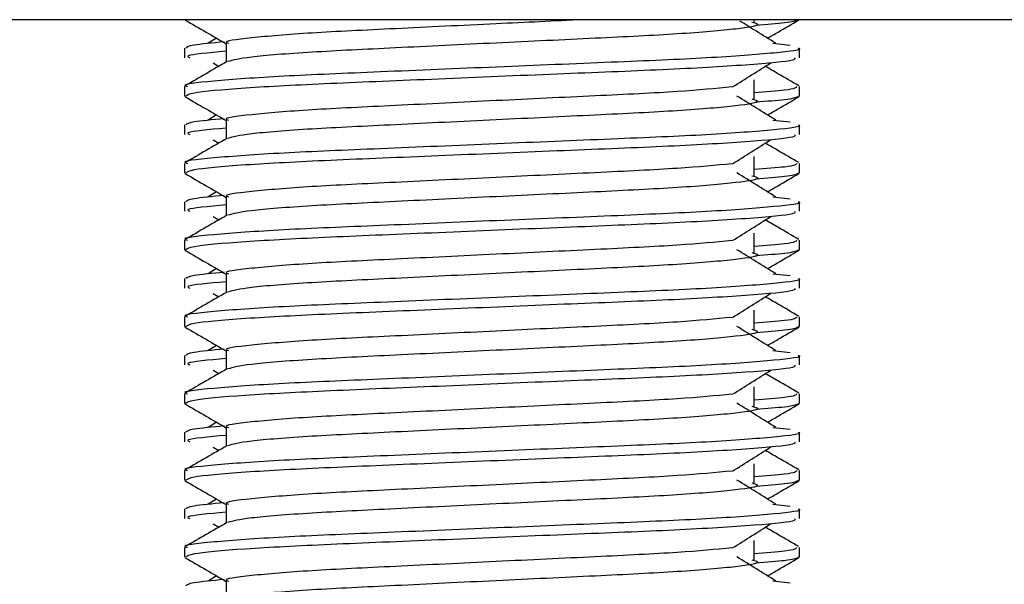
# Model space of a CAD drawing. Header units: millimetres. Extents: x 0 to 420, y 0 to 297.
# Tile 29 of 72: x 139.318 to 140.74, y 197.087 to 197.903. Entities that reach past the tile are written whole.
import ezdxf

# ---------------------------------------------------------------- set-up
doc = ezdxf.new("R2010")
doc.units = ezdxf.units.MM

msp = doc.modelspace()

# ---------------------------------------------------------------- linework, layer by layer
at = {"color": 7, "linetype": 'Continuous', "lineweight": 25}
for p, q in [((142.35898, 197.90338), (137.64102, 197.90338)), ((140.37834, 197.89992), (140.37834, 197.90338)), ((139.60216, 197.8767), (139.59017, 197.86927)), ((139.55596, 197.86234), (139.55596, 197.84846)), ((139.61604, 197.86924), (139.61604, 197.84212)), ((140.40536, 197.8693), (140.43039, 197.8666)), ((140.44404, 197.84846), (140.44404, 197.86234)), ((139.59748, 197.84088), (139.60534, 197.83593)), ((140.37834, 197.7889), (140.37834, 197.81666)), ((139.55596, 197.80679), (139.55596, 197.79296)), ((140.44404, 197.79296), (140.44404, 197.80679)), ((139.55622, 197.79237), (139.55847, 197.79187)), ((140.44211, 197.79296), (140.44378, 197.79237)), ((139.60216, 197.76569), (139.59017, 197.75826)), ((139.55596, 197.75133), (139.55596, 197.73745)), ((139.61604, 197.75822), (139.61604, 197.73111)), ((140.40536, 197.75829), (140.43039, 197.75559)), ((140.44404, 197.73745), (140.44404, 197.75133)), ((139.59748, 197.72987), (139.60534, 197.72492)), ((140.37834, 197.67789), (140.37834, 197.70565)), ((139.55596, 197.69578), (139.55596, 197.68195)), ((140.44404, 197.68195), (140.44404, 197.69578)), ((139.55622, 197.68136), (139.55847, 197.68086)), ((140.44211, 197.68195), (140.44378, 197.68136)), ((139.60216, 197.65468), (139.59017, 197.64725)), ((139.61604, 197.64721), (139.61604, 197.6201)), ((140.40536, 197.64727), (140.43039, 197.64458)), ((139.55596, 197.64032), (139.55596, 197.62644)), ((140.44404, 197.62644), (140.44404, 197.64032)), ((139.59748, 197.61886), (139.60534, 197.61391)), ((140.37834, 197.56688), (140.37834, 197.59464)), ((139.55596, 197.58477), (139.55596, 197.57094)), ((140.44404, 197.57094), (140.44404, 197.58477)), ((139.55622, 197.57035), (139.55847, 197.56985)), ((140.44211, 197.57094), (140.44378, 197.57035)), ((139.60216, 197.54366), (139.59017, 197.53624)), ((139.61604, 197.5362), (139.61604, 197.50909)), ((140.40536, 197.53626), (140.43039, 197.53357)), ((139.55596, 197.52931), (139.55596, 197.51543)), ((140.44404, 197.51543), (140.44404, 197.52931)), ((139.59748, 197.50785), (139.60534, 197.50289)), ((140.37834, 197.45587), (140.37834, 197.48362)), ((139.55596, 197.47376), (139.55596, 197.45993)), ((140.44404, 197.45993), (140.44404, 197.47376)), ((139.55622, 197.45934), (139.55847, 197.45884)), ((140.44211, 197.45993), (140.44378, 197.45934)), ((139.60216, 197.43265), (139.59017, 197.42523)), ((139.55596, 197.4183), (139.55596, 197.40442)), ((139.61604, 197.42519), (139.61604, 197.39808)), ((140.40536, 197.42525), (140.43039, 197.42256)), ((140.44404, 197.40442), (140.44404, 197.4183)), ((139.59748, 197.39684), (139.60534, 197.39188)), ((139.55596, 197.36275), (139.55596, 197.34892)), ((140.37834, 197.34486), (140.37834, 197.37261)), ((140.44404, 197.34892), (140.44404, 197.36275)), ((139.55622, 197.34833), (139.55847, 197.34783)), ((140.44211, 197.34892), (140.44378, 197.34833)), ((139.60216, 197.32164), (139.59017, 197.31422)), ((139.55596, 197.30729), (139.55596, 197.29341)), ((139.61604, 197.31418), (139.61604, 197.28707)), ((140.40536, 197.31424), (140.43039, 197.31155)), ((140.44404, 197.29341), (140.44404, 197.30729)), ((139.59748, 197.28583), (139.60534, 197.28087)), ((140.37834, 197.23385), (140.37834, 197.2616)), ((139.55596, 197.25174), (139.55596, 197.23791)), ((140.44404, 197.23791), (140.44404, 197.25174)), ((139.55622, 197.23732), (139.55847, 197.23682)), ((140.44211, 197.23791), (140.44378, 197.23732)), ((139.60216, 197.21063), (139.59017, 197.20321)), ((139.55596, 197.19628), (139.55596, 197.1824)), ((139.61604, 197.20317), (139.61604, 197.17606)), ((140.40536, 197.20323), (140.43039, 197.20053)), ((140.44404, 197.1824), (140.44404, 197.19628)), ((139.59748, 197.17482), (139.60534, 197.16986)), ((140.37834, 197.12284), (140.37834, 197.15059)), ((139.55596, 197.14073), (139.55596, 197.1269)), ((140.44404, 197.1269), (140.44404, 197.14073)), ((139.55622, 197.12631), (139.55847, 197.12581)), ((140.44211, 197.1269), (140.44378, 197.12631)), ((139.60216, 197.09962), (139.59017, 197.09219)), ((139.61604, 197.09216), (139.61604, 197.06505)), ((140.40536, 197.09222), (140.43039, 197.08952))]:
    msp.add_line(p, q, dxfattribs=at)
for points, knots in [([(139.55685, 197.90291), (139.56689, 197.89711), (139.58662, 197.88569), (139.60635, 197.87427), (139.61604, 197.86866)], [0, 0, 0, 0, 0.50886722, 1, 1, 1, 1]), ([(140.13166, 197.90338), (140.09001, 197.9014), (140.00061, 197.89714), (139.85909, 197.89022), (139.732, 197.88421), (139.64769, 197.87705), (139.61006, 197.87205), (139.61848, 197.86956), (139.61962, 197.86922)], [0, 0, 0, 0, 0.17516408, 0.37595399, 0.56906937, 0.7698149, 0.96880067, 1, 1, 1, 1]), ([(140.40983, 197.86927), (140.40047, 197.87506), (140.38319, 197.88577), (140.36594, 197.89648), (140.35803, 197.90139)], [0, 0, 0, 0, 0.5412766, 1, 1, 1, 1]), ([(140.44153, 197.90288), (140.4384, 197.90149), (140.43285, 197.89902), (140.39667, 197.89626), (140.38088, 197.89506)], [0, 0, 0, 0, 0.5635985, 1, 1, 1, 1]), ([(140.39784, 197.8767), (140.4029, 197.87963), (140.418, 197.88837), (140.43311, 197.89711), (140.44315, 197.90291)], [0, 0, 0, 0, 0.3351873, 1, 1, 1, 1]), ([(140.3753, 197.89997), (140.3794, 197.89879), (140.39096, 197.89547), (140.35896, 197.88997), (140.27563, 197.88264), (140.15109, 197.87651), (140.00558, 197.86964), (139.85894, 197.86247), (139.73348, 197.85647), (139.64288, 197.84935), (139.62623, 197.84491), (139.61811, 197.84275)], [0, 0, 0, 0, 0.0638066, 0.1803218, 0.300081, 0.415215, 0.5333173, 0.6525337, 0.7671935, 0.8863835, 1, 1, 1, 1]), ([(140.44214, 197.86234), (140.44275, 197.86215), (140.44995, 197.8598), (140.41319, 197.85528), (140.31926, 197.84795), (140.17464, 197.84182), (140.00635, 197.83495), (139.83734, 197.82778), (139.68998, 197.82177), (139.59259, 197.81461), (139.54905, 197.80961), (139.55875, 197.80713), (139.56004, 197.80679)], [0, 0, 0, 0, 0.0110241, 0.1311888, 0.2546953, 0.3734373, 0.495237, 0.6181845, 0.7364377, 0.859358, 0.981202, 1, 1, 1, 1]), ([(139.61335, 197.87131), (139.59609, 197.86971), (139.56212, 197.86657), (139.55926, 197.86374), (139.55786, 197.86234)], [0, 0, 0, 0, 0.5078952, 1, 1, 1, 1]), ([(140.43662, 197.84846), (140.43751, 197.84727), (140.43998, 197.84396), (140.37359, 197.8378), (140.25318, 197.8309), (140.09397, 197.82478), (139.92247, 197.81746), (139.76122, 197.81096), (139.6353, 197.80451), (139.56507, 197.79796), (139.55992, 197.79438), (139.55789, 197.79296)], [0, 0, 0, 0, 0.0687542, 0.1915913, 0.313424, 0.4320526, 0.5554842, 0.6757146, 0.7957061, 0.9191739, 1, 1, 1, 1]), ([(139.61604, 197.85768), (139.59085, 197.85542), (139.55487, 197.85218), (139.56142, 197.84932), (139.56338, 197.84846)], [0, 0, 0, 0, 0.7002075, 1, 1, 1, 1]), ([(139.61718, 197.84278), (139.60714, 197.83697), (139.58707, 197.82535), (139.56699, 197.81373), (139.55695, 197.80792)], [0, 0, 0, 0, 0.49993496, 1, 1, 1, 1]), ([(140.3474, 197.80612), (140.35658, 197.81191), (140.37493, 197.8235), (140.39332, 197.83509), (140.40252, 197.84088)], [0, 0, 0, 0, 0.4999896, 1, 1, 1, 1]), ([(140.44305, 197.80792), (140.43301, 197.81373), (140.41688, 197.82306), (140.40075, 197.8324), (140.39466, 197.83593)], [0, 0, 0, 0, 0.622406, 1, 1, 1, 1]), ([(140.34627, 197.80616), (140.32279, 197.80389), (140.27513, 197.79928), (140.15048, 197.79325), (140.00564, 197.78638), (139.85932, 197.77921), (139.73194, 197.7732), (139.6477, 197.76604), (139.61006, 197.76104), (139.61848, 197.75855), (139.61962, 197.75821)], [0, 0, 0, 0, 0.1340309, 0.2719374, 0.4133992, 0.5561955, 0.6935339, 0.8362986, 0.9778119, 1, 1, 1, 1]), ([(140.43996, 197.80679), (140.43912, 197.80507), (140.43774, 197.80221), (140.39518, 197.79898), (140.37834, 197.79771)], [0, 0, 0, 0, 0.6042483, 1, 1, 1, 1]), ([(139.55685, 197.7919), (139.56689, 197.7861), (139.58662, 197.77468), (139.60635, 197.76326), (139.61604, 197.75765)], [0, 0, 0, 0, 0.5088672, 1, 1, 1, 1]), ([(140.3753, 197.78896), (140.3794, 197.78778), (140.39096, 197.78446), (140.35896, 197.77896), (140.27563, 197.77163), (140.15109, 197.7655), (140.00558, 197.75863), (139.85894, 197.75146), (139.73348, 197.74546), (139.64288, 197.73834), (139.62623, 197.7339), (139.61811, 197.73174)], [0, 0, 0, 0, 0.0638066, 0.1803218, 0.300081, 0.415215, 0.5333173, 0.6525337, 0.7671935, 0.8863835, 1, 1, 1, 1]), ([(140.40983, 197.75826), (140.40047, 197.76405), (140.38176, 197.77564), (140.36309, 197.78723), (140.35376, 197.79303)], [0, 0, 0, 0, 0.5000108, 1, 1, 1, 1]), ([(140.44153, 197.79187), (140.4384, 197.79048), (140.43285, 197.78801), (140.39667, 197.78525), (140.38088, 197.78405)], [0, 0, 0, 0, 0.5635985, 1, 1, 1, 1]), ([(140.39784, 197.76569), (140.4029, 197.76862), (140.418, 197.77736), (140.43311, 197.7861), (140.44315, 197.7919)], [0, 0, 0, 0, 0.3351873, 1, 1, 1, 1]), ([(139.61335, 197.7603), (139.59609, 197.7587), (139.56212, 197.75556), (139.55926, 197.75273), (139.55786, 197.75133)], [0, 0, 0, 0, 0.5078952, 1, 1, 1, 1]), ([(140.44214, 197.75133), (140.44275, 197.75113), (140.44995, 197.74879), (140.41319, 197.74427), (140.31926, 197.73694), (140.17464, 197.73081), (140.00635, 197.72394), (139.83734, 197.71677), (139.68998, 197.71075), (139.59259, 197.7036), (139.54905, 197.6986), (139.55875, 197.69611), (139.56004, 197.69578)], [0, 0, 0, 0, 0.0110241, 0.1311888, 0.2546953, 0.3734373, 0.495237, 0.6181845, 0.7364377, 0.859358, 0.981202, 1, 1, 1, 1]), ([(139.61604, 197.74667), (139.59085, 197.74441), (139.55487, 197.74117), (139.56142, 197.73831), (139.56338, 197.73745)], [0, 0, 0, 0, 0.7002075, 1, 1, 1, 1]), ([(139.61718, 197.73177), (139.60714, 197.72596), (139.58707, 197.71434), (139.56699, 197.70272), (139.55695, 197.69691)], [0, 0, 0, 0, 0.499935, 1, 1, 1, 1]), ([(140.43662, 197.73745), (140.43751, 197.73626), (140.43998, 197.73295), (140.37359, 197.72678), (140.25318, 197.71989), (140.09397, 197.71377), (139.92247, 197.70645), (139.76122, 197.69995), (139.6353, 197.6935), (139.56507, 197.68695), (139.55992, 197.68337), (139.55789, 197.68195)], [0, 0, 0, 0, 0.0687542, 0.1915913, 0.313424, 0.4320526, 0.5554842, 0.6757146, 0.7957061, 0.9191739, 1, 1, 1, 1]), ([(140.3474, 197.69511), (140.35658, 197.7009), (140.37493, 197.71249), (140.39332, 197.72408), (140.40252, 197.72987)], [0, 0, 0, 0, 0.4999896, 1, 1, 1, 1]), ([(140.44305, 197.69691), (140.43301, 197.70272), (140.41688, 197.71205), (140.40075, 197.72139), (140.39466, 197.72492)], [0, 0, 0, 0, 0.62240598, 1, 1, 1, 1]), ([(140.34627, 197.69515), (140.32279, 197.69288), (140.27513, 197.68827), (140.15048, 197.68224), (140.00564, 197.67537), (139.85932, 197.6682), (139.73194, 197.66219), (139.6477, 197.65503), (139.61006, 197.65003), (139.61848, 197.64754), (139.61962, 197.6472)], [0, 0, 0, 0, 0.1340309, 0.2719374, 0.4133992, 0.5561955, 0.6935339, 0.8362986, 0.9778119, 1, 1, 1, 1]), ([(140.43996, 197.69578), (140.43912, 197.69406), (140.43774, 197.6912), (140.39518, 197.68797), (140.37834, 197.6867)], [0, 0, 0, 0, 0.6042483, 1, 1, 1, 1]), ([(139.55685, 197.68089), (139.56689, 197.67508), (139.58662, 197.66367), (139.60635, 197.65225), (139.61604, 197.64664)], [0, 0, 0, 0, 0.5088672, 1, 1, 1, 1]), ([(140.3753, 197.67795), (140.3794, 197.67677), (140.39096, 197.67345), (140.35896, 197.66795), (140.27563, 197.66062), (140.15109, 197.65449), (140.00558, 197.64762), (139.85894, 197.64045), (139.73348, 197.63444), (139.64288, 197.62733), (139.62623, 197.62289), (139.61811, 197.62072)], [0, 0, 0, 0, 0.0638066, 0.1803218, 0.300081, 0.415215, 0.5333173, 0.6525337, 0.7671935, 0.8863835, 1, 1, 1, 1]), ([(140.40983, 197.64725), (140.40047, 197.65304), (140.38176, 197.66463), (140.36309, 197.67622), (140.35376, 197.68202)], [0, 0, 0, 0, 0.50001084, 1, 1, 1, 1]), ([(140.44153, 197.68086), (140.4384, 197.67947), (140.43285, 197.677), (140.39667, 197.67424), (140.38088, 197.67304)], [0, 0, 0, 0, 0.5635985, 1, 1, 1, 1]), ([(140.39784, 197.65468), (140.4029, 197.65761), (140.418, 197.66635), (140.43311, 197.67508), (140.44315, 197.68089)], [0, 0, 0, 0, 0.33518732, 1, 1, 1, 1]), ([(139.61335, 197.64929), (139.59609, 197.64769), (139.56212, 197.64455), (139.55926, 197.64171), (139.55786, 197.64032)], [0, 0, 0, 0, 0.5078952, 1, 1, 1, 1]), ([(140.44214, 197.64032), (140.44275, 197.64012), (140.44995, 197.63778), (140.41319, 197.63326), (140.31926, 197.62593), (140.17464, 197.6198), (140.00635, 197.61293), (139.83734, 197.60576), (139.68998, 197.59974), (139.59259, 197.59259), (139.54905, 197.58759), (139.55875, 197.5851), (139.56004, 197.58477)], [0, 0, 0, 0, 0.0110241, 0.1311888, 0.2546953, 0.3734373, 0.495237, 0.6181845, 0.7364377, 0.859358, 0.981202, 1, 1, 1, 1]), ([(139.61604, 197.63566), (139.59085, 197.6334), (139.55487, 197.63016), (139.56142, 197.6273), (139.56338, 197.62644)], [0, 0, 0, 0, 0.7002075, 1, 1, 1, 1]), ([(139.61718, 197.62076), (139.60714, 197.61495), (139.58707, 197.60332), (139.56699, 197.59171), (139.55695, 197.5859)], [0, 0, 0, 0, 0.499935, 1, 1, 1, 1]), ([(140.43662, 197.62644), (140.43751, 197.62525), (140.43998, 197.62194), (140.37359, 197.61577), (140.25318, 197.60887), (140.09397, 197.60276), (139.92247, 197.59544), (139.76122, 197.58894), (139.6353, 197.58249), (139.56507, 197.57594), (139.55992, 197.57236), (139.55789, 197.57094)], [0, 0, 0, 0, 0.0687542, 0.1915913, 0.313424, 0.4320526, 0.5554842, 0.6757146, 0.7957061, 0.9191739, 1, 1, 1, 1]), ([(140.3474, 197.5841), (140.35658, 197.58989), (140.37493, 197.60148), (140.39332, 197.61307), (140.40252, 197.61886)], [0, 0, 0, 0, 0.4999896, 1, 1, 1, 1]), ([(140.44305, 197.5859), (140.43301, 197.59171), (140.41688, 197.60104), (140.40075, 197.61038), (140.39466, 197.61391)], [0, 0, 0, 0, 0.622406, 1, 1, 1, 1]), ([(140.34627, 197.58414), (140.32279, 197.58187), (140.27513, 197.57726), (140.15048, 197.57122), (140.00564, 197.56436), (139.85932, 197.55719), (139.73194, 197.55118), (139.6477, 197.54402), (139.61006, 197.53902), (139.61848, 197.53653), (139.61962, 197.53619)], [0, 0, 0, 0, 0.1340309, 0.2719374, 0.4133992, 0.5561955, 0.6935339, 0.8362986, 0.9778119, 1, 1, 1, 1]), ([(140.43996, 197.58477), (140.43912, 197.58305), (140.43774, 197.58019), (140.39518, 197.57696), (140.37834, 197.57568)], [0, 0, 0, 0, 0.6042483, 1, 1, 1, 1]), ([(139.55685, 197.56988), (139.56689, 197.56407), (139.58662, 197.55266), (139.60635, 197.54124), (139.61604, 197.53563)], [0, 0, 0, 0, 0.5088672, 1, 1, 1, 1]), ([(140.3753, 197.56694), (140.3794, 197.56576), (140.39096, 197.56243), (140.35896, 197.55694), (140.27563, 197.54961), (140.15109, 197.54348), (140.00558, 197.53661), (139.85894, 197.52944), (139.73348, 197.52343), (139.64288, 197.51632), (139.62623, 197.51188), (139.61811, 197.50971)], [0, 0, 0, 0, 0.0638066, 0.1803218, 0.300081, 0.415215, 0.5333173, 0.6525337, 0.7671935, 0.8863835, 1, 1, 1, 1]), ([(140.40983, 197.53624), (140.40047, 197.54203), (140.38176, 197.55362), (140.36309, 197.56521), (140.35376, 197.571)], [0, 0, 0, 0, 0.5000108, 1, 1, 1, 1]), ([(140.44153, 197.56985), (140.4384, 197.56846), (140.43285, 197.56599), (140.39667, 197.56323), (140.38088, 197.56203)], [0, 0, 0, 0, 0.5635985, 1, 1, 1, 1]), ([(140.39784, 197.54366), (140.4029, 197.54659), (140.418, 197.55534), (140.43311, 197.56407), (140.44315, 197.56988)], [0, 0, 0, 0, 0.3351873, 1, 1, 1, 1]), ([(139.61335, 197.53828), (139.59609, 197.53668), (139.56212, 197.53354), (139.55926, 197.5307), (139.55786, 197.52931)], [0, 0, 0, 0, 0.5078952, 1, 1, 1, 1]), ([(140.44214, 197.52931), (140.44275, 197.52911), (140.44995, 197.52677), (140.41319, 197.52225), (140.31926, 197.51492), (140.17464, 197.50879), (140.00635, 197.50192), (139.83734, 197.49475), (139.68998, 197.48873), (139.59259, 197.48158), (139.54905, 197.47658), (139.55875, 197.47409), (139.56004, 197.47376)], [0, 0, 0, 0, 0.0110241, 0.1311888, 0.2546953, 0.3734373, 0.495237, 0.6181845, 0.7364377, 0.859358, 0.981202, 1, 1, 1, 1]), ([(139.61604, 197.52465), (139.59085, 197.52238), (139.55487, 197.51915), (139.56142, 197.51629), (139.56338, 197.51543)], [0, 0, 0, 0, 0.7002075, 1, 1, 1, 1]), ([(139.61718, 197.50975), (139.60714, 197.50394), (139.58707, 197.49231), (139.56699, 197.48069), (139.55695, 197.47488)], [0, 0, 0, 0, 0.499935, 1, 1, 1, 1]), ([(140.43662, 197.51543), (140.43751, 197.51424), (140.43998, 197.51093), (140.37359, 197.50476), (140.25318, 197.49786), (140.09397, 197.49175), (139.92247, 197.48443), (139.76122, 197.47793), (139.6353, 197.47148), (139.56507, 197.46493), (139.55992, 197.46135), (139.55789, 197.45993)], [0, 0, 0, 0, 0.06875415, 0.19159131, 0.31342403, 0.43205259, 0.55548424, 0.67571462, 0.79570609, 0.91917386, 1, 1, 1, 1]), ([(140.3474, 197.47309), (140.35658, 197.47888), (140.37493, 197.49047), (140.39332, 197.50206), (140.40252, 197.50785)], [0, 0, 0, 0, 0.4999896, 1, 1, 1, 1]), ([(140.44305, 197.47488), (140.43301, 197.48069), (140.41688, 197.49003), (140.40075, 197.49937), (140.39466, 197.50289)], [0, 0, 0, 0, 0.622406, 1, 1, 1, 1]), ([(140.34627, 197.47313), (140.32279, 197.47086), (140.27513, 197.46625), (140.15048, 197.46021), (140.00564, 197.45335), (139.85932, 197.44618), (139.73194, 197.44017), (139.6477, 197.43301), (139.61006, 197.42801), (139.61848, 197.42552), (139.61962, 197.42518)], [0, 0, 0, 0, 0.1340309, 0.2719374, 0.4133992, 0.5561955, 0.6935339, 0.8362986, 0.9778119, 1, 1, 1, 1]), ([(140.40983, 197.42523), (140.40047, 197.43102), (140.38176, 197.44261), (140.36309, 197.4542), (140.35376, 197.45999)], [0, 0, 0, 0, 0.5000108, 1, 1, 1, 1]), ([(140.43996, 197.47376), (140.43912, 197.47204), (140.43774, 197.46918), (140.39518, 197.46595), (140.37834, 197.46467)], [0, 0, 0, 0, 0.6042483, 1, 1, 1, 1]), ([(139.55685, 197.45887), (139.56689, 197.45306), (139.58662, 197.44165), (139.60635, 197.43023), (139.61604, 197.42462)], [0, 0, 0, 0, 0.5088672, 1, 1, 1, 1]), ([(140.3753, 197.45593), (140.3794, 197.45475), (140.39096, 197.45142), (140.35896, 197.44593), (140.27563, 197.4386), (140.15109, 197.43247), (140.00558, 197.4256), (139.85894, 197.41843), (139.73348, 197.41242), (139.64288, 197.40531), (139.62623, 197.40087), (139.61811, 197.3987)], [0, 0, 0, 0, 0.0638066, 0.1803218, 0.300081, 0.415215, 0.5333173, 0.6525337, 0.7671935, 0.8863835, 1, 1, 1, 1]), ([(140.44153, 197.45884), (140.4384, 197.45745), (140.43285, 197.45498), (140.39667, 197.45222), (140.38088, 197.45102)], [0, 0, 0, 0, 0.5635985, 1, 1, 1, 1]), ([(140.39784, 197.43265), (140.4029, 197.43558), (140.418, 197.44433), (140.43311, 197.45306), (140.44315, 197.45887)], [0, 0, 0, 0, 0.3351873, 1, 1, 1, 1]), ([(140.44214, 197.4183), (140.44275, 197.4181), (140.44995, 197.41576), (140.41319, 197.41124), (140.31926, 197.40391), (140.17464, 197.39778), (140.00635, 197.39091), (139.83734, 197.38374), (139.68998, 197.37772), (139.59259, 197.37056), (139.54905, 197.36557), (139.55875, 197.36308), (139.56004, 197.36275)], [0, 0, 0, 0, 0.0110241, 0.1311888, 0.2546953, 0.3734373, 0.495237, 0.6181845, 0.7364377, 0.859358, 0.981202, 1, 1, 1, 1]), ([(139.61335, 197.42727), (139.59609, 197.42567), (139.56212, 197.42252), (139.55926, 197.41969), (139.55786, 197.4183)], [0, 0, 0, 0, 0.5078952, 1, 1, 1, 1]), ([(140.43662, 197.40442), (140.43751, 197.40323), (140.43998, 197.39992), (140.37359, 197.39375), (140.25318, 197.38685), (140.09397, 197.38074), (139.92247, 197.37342), (139.76122, 197.36692), (139.6353, 197.36047), (139.56507, 197.35392), (139.55992, 197.35034), (139.55789, 197.34892)], [0, 0, 0, 0, 0.06875415, 0.19159131, 0.31342403, 0.43205259, 0.55548424, 0.67571462, 0.79570609, 0.91917386, 1, 1, 1, 1]), ([(139.61604, 197.41364), (139.59085, 197.41137), (139.55487, 197.40814), (139.56142, 197.40528), (139.56338, 197.40442)], [0, 0, 0, 0, 0.7002075, 1, 1, 1, 1]), ([(139.61718, 197.39874), (139.60714, 197.39293), (139.58707, 197.3813), (139.56699, 197.36968), (139.55695, 197.36387)], [0, 0, 0, 0, 0.499935, 1, 1, 1, 1]), ([(140.3474, 197.36208), (140.35658, 197.36787), (140.37493, 197.37946), (140.39332, 197.39105), (140.40252, 197.39684)], [0, 0, 0, 0, 0.49998964, 1, 1, 1, 1]), ([(140.44305, 197.36387), (140.43301, 197.36968), (140.41688, 197.37902), (140.40075, 197.38836), (140.39466, 197.39188)], [0, 0, 0, 0, 0.622406, 1, 1, 1, 1]), ([(140.34627, 197.36212), (140.32279, 197.35985), (140.27513, 197.35524), (140.15048, 197.3492), (140.00564, 197.34234), (139.85932, 197.33517), (139.73194, 197.32915), (139.6477, 197.322), (139.61006, 197.31699), (139.61848, 197.3145), (139.61962, 197.31417)], [0, 0, 0, 0, 0.1340309, 0.2719374, 0.4133992, 0.5561955, 0.6935339, 0.8362986, 0.9778119, 1, 1, 1, 1]), ([(140.43996, 197.36275), (140.43912, 197.36103), (140.43774, 197.35817), (140.39518, 197.35494), (140.37834, 197.35366)], [0, 0, 0, 0, 0.6042483, 1, 1, 1, 1]), ([(139.55685, 197.34786), (139.56689, 197.34205), (139.58662, 197.33064), (139.60635, 197.31922), (139.61604, 197.31361)], [0, 0, 0, 0, 0.5088672, 1, 1, 1, 1]), ([(140.40983, 197.31422), (140.40047, 197.32001), (140.38176, 197.3316), (140.36309, 197.34319), (140.35376, 197.34898)], [0, 0, 0, 0, 0.5000108, 1, 1, 1, 1]), ([(140.44153, 197.34783), (140.4384, 197.34644), (140.43285, 197.34397), (140.39667, 197.34121), (140.38088, 197.34001)], [0, 0, 0, 0, 0.5635985, 1, 1, 1, 1]), ([(140.39784, 197.32164), (140.4029, 197.32457), (140.418, 197.33331), (140.43311, 197.34205), (140.44315, 197.34786)], [0, 0, 0, 0, 0.3351873, 1, 1, 1, 1]), ([(140.3753, 197.34492), (140.3794, 197.34374), (140.39096, 197.34041), (140.35896, 197.33492), (140.27563, 197.32759), (140.15109, 197.32146), (140.00558, 197.31459), (139.85894, 197.30742), (139.73348, 197.30141), (139.64288, 197.2943), (139.62623, 197.28986), (139.61811, 197.28769)], [0, 0, 0, 0, 0.0638066, 0.1803218, 0.300081, 0.415215, 0.5333173, 0.6525337, 0.7671935, 0.8863835, 1, 1, 1, 1]), ([(140.44214, 197.30729), (140.44275, 197.30709), (140.44995, 197.30475), (140.41319, 197.30023), (140.31926, 197.2929), (140.17464, 197.28677), (140.00635, 197.2799), (139.83734, 197.27273), (139.68998, 197.26671), (139.59259, 197.25955), (139.54905, 197.25456), (139.55875, 197.25207), (139.56004, 197.25174)], [0, 0, 0, 0, 0.0110241, 0.1311888, 0.2546953, 0.3734373, 0.495237, 0.6181845, 0.7364377, 0.859358, 0.981202, 1, 1, 1, 1]), ([(139.61335, 197.31626), (139.59609, 197.31466), (139.56212, 197.31151), (139.55926, 197.30868), (139.55786, 197.30729)], [0, 0, 0, 0, 0.5078952, 1, 1, 1, 1]), ([(140.43662, 197.29341), (140.43751, 197.29222), (140.43998, 197.28891), (140.37359, 197.28274), (140.25318, 197.27584), (140.09397, 197.26973), (139.92247, 197.26241), (139.76122, 197.25591), (139.6353, 197.24946), (139.56507, 197.24291), (139.55992, 197.23933), (139.55789, 197.23791)], [0, 0, 0, 0, 0.06875415, 0.19159131, 0.31342403, 0.43205259, 0.55548424, 0.67571462, 0.79570609, 0.91917386, 1, 1, 1, 1]), ([(139.61604, 197.30263), (139.59085, 197.30036), (139.55487, 197.29713), (139.56142, 197.29427), (139.56338, 197.29341)], [0, 0, 0, 0, 0.7002075, 1, 1, 1, 1]), ([(139.61718, 197.28773), (139.60714, 197.28192), (139.58707, 197.27029), (139.56699, 197.25867), (139.55695, 197.25286)], [0, 0, 0, 0, 0.49993496, 1, 1, 1, 1]), ([(140.3474, 197.25106), (140.35658, 197.25686), (140.37493, 197.26845), (140.39332, 197.28004), (140.40252, 197.28583)], [0, 0, 0, 0, 0.4999896, 1, 1, 1, 1]), ([(140.44305, 197.25286), (140.43301, 197.25867), (140.41688, 197.26801), (140.40075, 197.27735), (140.39466, 197.28087)], [0, 0, 0, 0, 0.622406, 1, 1, 1, 1]), ([(140.34627, 197.25111), (140.32279, 197.24884), (140.27513, 197.24423), (140.15048, 197.23819), (140.00564, 197.23133), (139.85932, 197.22416), (139.73194, 197.21814), (139.6477, 197.21099), (139.61006, 197.20598), (139.61848, 197.20349), (139.61962, 197.20316)], [0, 0, 0, 0, 0.1340309, 0.2719374, 0.4133992, 0.5561955, 0.6935339, 0.8362986, 0.9778119, 1, 1, 1, 1]), ([(140.43996, 197.25174), (140.43912, 197.25001), (140.43774, 197.24716), (140.39518, 197.24393), (140.37834, 197.24265)], [0, 0, 0, 0, 0.6042483, 1, 1, 1, 1]), ([(139.55685, 197.23685), (139.56689, 197.23104), (139.58662, 197.21963), (139.60635, 197.20821), (139.61604, 197.2026)], [0, 0, 0, 0, 0.5088672, 1, 1, 1, 1]), ([(140.3753, 197.23391), (140.3794, 197.23273), (140.39096, 197.2294), (140.35896, 197.22391), (140.27563, 197.21658), (140.15109, 197.21045), (140.00558, 197.20358), (139.85894, 197.19641), (139.73348, 197.1904), (139.64288, 197.18329), (139.62623, 197.17885), (139.61811, 197.17668)], [0, 0, 0, 0, 0.0638066, 0.1803218, 0.300081, 0.415215, 0.5333173, 0.6525337, 0.7671935, 0.8863835, 1, 1, 1, 1]), ([(140.40983, 197.20321), (140.40047, 197.209), (140.38176, 197.22059), (140.36309, 197.23218), (140.35376, 197.23797)], [0, 0, 0, 0, 0.50001084, 1, 1, 1, 1]), ([(140.44153, 197.23682), (140.4384, 197.23543), (140.43285, 197.23296), (140.39667, 197.2302), (140.38088, 197.22899)], [0, 0, 0, 0, 0.56359851, 1, 1, 1, 1]), ([(140.39784, 197.21063), (140.4029, 197.21356), (140.418, 197.2223), (140.43311, 197.23104), (140.44315, 197.23685)], [0, 0, 0, 0, 0.3351873, 1, 1, 1, 1]), ([(139.61335, 197.20525), (139.59609, 197.20365), (139.56212, 197.2005), (139.55926, 197.19767), (139.55786, 197.19628)], [0, 0, 0, 0, 0.5078952, 1, 1, 1, 1]), ([(140.44214, 197.19628), (140.44275, 197.19608), (140.44995, 197.19374), (140.41319, 197.18922), (140.31926, 197.18189), (140.17464, 197.17576), (140.00635, 197.16889), (139.83734, 197.16172), (139.68998, 197.1557), (139.59259, 197.14854), (139.54905, 197.14355), (139.55875, 197.14106), (139.56004, 197.14073)], [0, 0, 0, 0, 0.0110241, 0.1311888, 0.2546953, 0.3734373, 0.495237, 0.6181845, 0.7364377, 0.859358, 0.981202, 1, 1, 1, 1]), ([(139.61604, 197.19162), (139.59085, 197.18935), (139.55487, 197.18612), (139.56142, 197.18326), (139.56338, 197.1824)], [0, 0, 0, 0, 0.7002075, 1, 1, 1, 1]), ([(139.61718, 197.17672), (139.60714, 197.17091), (139.58707, 197.15928), (139.56699, 197.14766), (139.55695, 197.14185)], [0, 0, 0, 0, 0.49993496, 1, 1, 1, 1]), ([(140.43662, 197.1824), (140.43751, 197.18121), (140.43998, 197.1779), (140.37359, 197.17173), (140.25318, 197.16483), (140.09397, 197.15872), (139.92247, 197.1514), (139.76122, 197.1449), (139.6353, 197.13845), (139.56507, 197.1319), (139.55992, 197.12831), (139.55789, 197.1269)], [0, 0, 0, 0, 0.06875415, 0.19159131, 0.31342403, 0.43205259, 0.55548424, 0.67571462, 0.79570609, 0.91917386, 1, 1, 1, 1]), ([(140.3474, 197.14005), (140.35658, 197.14585), (140.37493, 197.15744), (140.39332, 197.16902), (140.40252, 197.17482)], [0, 0, 0, 0, 0.4999896, 1, 1, 1, 1]), ([(140.44305, 197.14185), (140.43301, 197.14766), (140.41688, 197.157), (140.40075, 197.16634), (140.39466, 197.16986)], [0, 0, 0, 0, 0.622406, 1, 1, 1, 1]), ([(140.34627, 197.1401), (140.32279, 197.13783), (140.27513, 197.13322), (140.15048, 197.12718), (140.00564, 197.12032), (139.85932, 197.11315), (139.73194, 197.10713), (139.6477, 197.09998), (139.61006, 197.09497), (139.61848, 197.09248), (139.61962, 197.09215)], [0, 0, 0, 0, 0.1340309, 0.2719374, 0.4133992, 0.5561955, 0.6935339, 0.8362986, 0.9778119, 1, 1, 1, 1]), ([(140.43996, 197.14073), (140.43912, 197.139), (140.43774, 197.13615), (140.39518, 197.13292), (140.37834, 197.13164)], [0, 0, 0, 0, 0.6042483, 1, 1, 1, 1]), ([(139.55685, 197.12584), (139.56689, 197.12003), (139.58662, 197.10861), (139.60635, 197.09719), (139.61604, 197.09159)], [0, 0, 0, 0, 0.5088672, 1, 1, 1, 1]), ([(140.3753, 197.12289), (140.3794, 197.12172), (140.39096, 197.11839), (140.35896, 197.1129), (140.27563, 197.10557), (140.15109, 197.09944), (140.00558, 197.09257), (139.85894, 197.0854), (139.73348, 197.07939), (139.64288, 197.07228), (139.62623, 197.06784), (139.61811, 197.06567)], [0, 0, 0, 0, 0.0638066, 0.1803218, 0.300081, 0.415215, 0.5333173, 0.6525337, 0.7671935, 0.8863835, 1, 1, 1, 1]), ([(140.40983, 197.09219), (140.40047, 197.09799), (140.38176, 197.10958), (140.36309, 197.12117), (140.35376, 197.12696)], [0, 0, 0, 0, 0.5000108, 1, 1, 1, 1]), ([(140.44153, 197.12581), (140.4384, 197.12441), (140.43285, 197.12195), (140.39667, 197.11919), (140.38088, 197.11798)], [0, 0, 0, 0, 0.5635985, 1, 1, 1, 1]), ([(140.39784, 197.09962), (140.4029, 197.10255), (140.418, 197.11129), (140.43311, 197.12003), (140.44315, 197.12584)], [0, 0, 0, 0, 0.3351873, 1, 1, 1, 1]), ([(139.61335, 197.09424), (139.59609, 197.09264), (139.56212, 197.08949), (139.55926, 197.08666), (139.55786, 197.08527)], [0, 0, 0, 0, 0.5078952, 1, 1, 1, 1])]:
    msp.add_open_spline(points, degree=3, knots=knots, dxfattribs=at)

doc.saveas('drawing.dxf')
